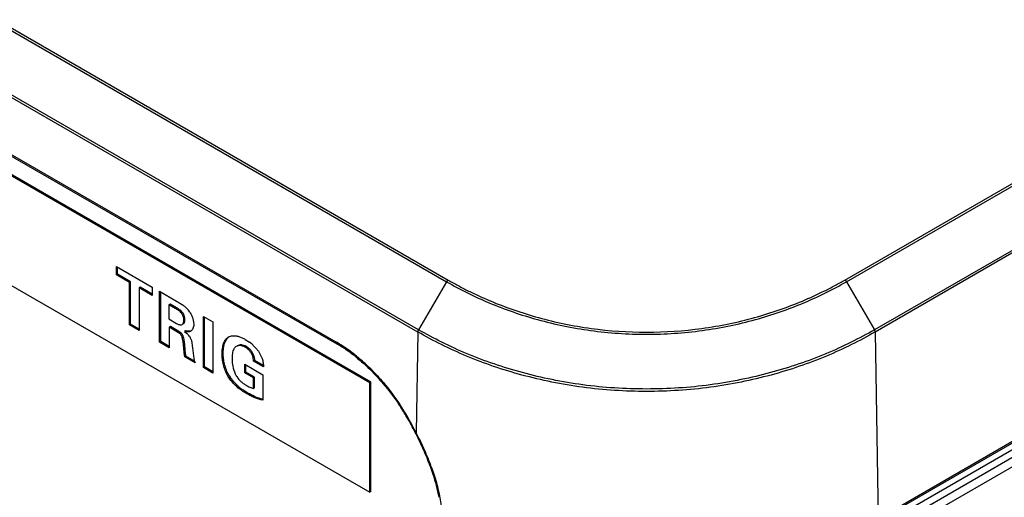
# Model space of a CAD drawing. Header units: inches. Extents: x 0 to 34, y 0 to 22.
# Tile 121 of 125: x 26.553 to 27.455, y 14.862 to 15.3. Entities that reach past the tile are written whole.
import ezdxf

# ---------------------------------------------------------------- set-up
doc = ezdxf.new("R2010")
doc.units = ezdxf.units.IN
doc.header["$LTSCALE"] = 1.87
doc.header["$MEASUREMENT"] = 0
doc.layers.get('0').update_dxf_attribs({"linetype": 'CONTINUOUS'})

msp = doc.modelspace()

# ---------------------------------------------------------------- linework, layer by layer
at = {"color": 7, "linetype": 'CONTINUOUS'}
for p, q in [((22.06541, 17.87639), (26.94444, 15.0593)), ((22.06688, 17.87795), (26.94592, 15.06085)), ((26.9187, 15.01523), (22.03967, 17.83232)), ((26.91807, 15.01316), (22.03903, 17.83025)), ((22.1125, 17.73551), (26.84305, 15.00415)), ((22.11328, 17.73374), (26.84382, 15.00238)), ((27.30925, 15.06085), (30.86247, 17.11243)), ((27.31072, 15.0593), (30.86394, 17.11088)), ((30.88968, 17.06681), (27.33647, 15.01523)), ((30.89031, 17.06474), (27.3371, 15.01316)), ((30.89288, 16.89327), (27.33967, 14.84169)), ((30.89211, 16.8915), (27.33889, 14.83992)), ((30.88329, 16.88028), (27.33008, 14.8287)), ((30.88935, 16.87654), (27.33613, 14.82496)), ((30.89293, 16.87019), (27.33972, 14.81861)), ((26.87402, 14.96663), (23.61325, 16.84936)), ((26.87508, 14.96724), (23.61431, 16.84997)), ((23.61325, 16.749), (26.87402, 14.86627)), ((26.642, 15.07332), (26.6748, 15.05438)), ((26.642, 15.06556), (26.642, 15.07332)), ((26.64306, 15.06618), (26.64306, 15.07271)), ((26.64306, 15.06618), (26.642, 15.06556)), ((26.65403, 15.05862), (26.642, 15.06556)), ((26.65509, 15.05923), (26.64306, 15.06618)), ((26.65509, 15.05923), (26.65403, 15.05862)), ((26.65403, 15.01965), (26.65403, 15.05862)), ((26.65509, 15.02026), (26.65509, 15.05923)), ((26.66382, 15.05419), (26.66276, 15.05357)), ((26.6748, 15.04663), (26.66276, 15.05357)), ((26.66276, 15.05357), (26.66276, 15.0146)), ((26.6748, 15.04785), (26.66382, 15.05419)), ((26.6748, 15.05438), (26.6748, 15.04663)), ((26.94444, 15.0593), (26.9187, 15.01523)), ((27.31072, 15.0593), (27.33647, 15.01523)), ((26.68157, 15.05047), (26.69707, 15.04152)), ((26.68157, 15.00374), (26.68157, 15.05047)), ((26.68263, 15.00436), (26.68263, 15.04986)), ((26.69119, 15.03877), (26.69013, 15.03816)), ((26.69596, 15.0348), (26.69013, 15.03816)), ((26.69013, 15.03816), (26.69013, 15.0251)), ((26.69702, 15.03541), (26.69119, 15.03877)), ((26.69702, 15.03541), (26.69596, 15.0348)), ((26.70272, 15.03101), (26.70166, 15.0304)), ((26.72171, 15.02742), (26.73038, 15.02241)), ((26.72171, 14.98057), (26.72171, 15.02742)), ((26.72277, 14.98118), (26.72277, 15.02681)), ((26.65509, 15.02026), (26.65403, 15.01965)), ((26.66276, 15.0146), (26.65403, 15.01965)), ((26.66276, 15.01583), (26.65509, 15.02026)), ((26.69013, 15.0251), (26.69713, 15.02106)), ((26.69147, 15.01812), (26.69041, 15.01751)), ((26.69803, 15.01311), (26.69041, 15.01751)), ((26.69041, 15.01751), (26.69041, 14.99864)), ((26.69909, 15.01372), (26.69147, 15.01812)), ((26.70155, 15.01981), (26.70214, 15.02005)), ((26.70485, 15.02455), (26.70379, 15.02394)), ((26.70471, 15.02312), (26.70481, 15.02379)), ((26.73038, 15.02241), (26.73038, 14.97556)), ((26.69909, 15.01372), (26.69803, 15.01311)), ((26.70144, 15.01204), (26.69909, 15.01372)), ((26.70346, 15.00855), (26.7024, 15.00794)), ((26.70547, 15.01431), (26.70441, 15.0137)), ((26.70441, 15.0137), (26.70661, 15.01187)), ((26.70738, 15.01393), (26.70547, 15.01431)), ((26.91807, 15.01316), (26.91668, 14.92072)), ((27.3371, 15.01316), (27.33967, 14.84169)), ((26.68263, 15.00436), (26.68157, 15.00374)), ((26.69041, 14.99864), (26.68157, 15.00374)), ((26.69041, 14.99986), (26.68263, 15.00436)), ((26.71168, 14.99877), (26.71291, 14.98901)), ((26.76089, 14.99988), (26.75983, 14.99927)), ((26.76006, 15.00644), (26.76388, 15.0039)), ((26.7695, 14.99874), (26.77208, 14.99547)), ((26.84359, 15.00255), (26.84382, 15.00238)), ((26.70564, 14.99107), (26.70458, 14.99046)), ((26.71415, 14.98493), (26.70458, 14.99046)), ((26.71354, 14.98651), (26.70564, 14.99107)), ((26.7399, 14.9939), (26.73884, 14.99329)), ((26.76766, 14.99235), (26.7666, 14.99174)), ((26.77208, 14.99547), (26.77382, 14.99261)), ((26.77382, 14.99261), (26.77546, 14.98886)), ((26.72277, 14.98118), (26.72171, 14.98057)), ((26.73038, 14.97556), (26.72171, 14.98057)), ((26.73038, 14.97679), (26.72277, 14.98118)), ((26.75966, 14.98354), (26.77617, 14.974)), ((26.75966, 14.97578), (26.75966, 14.98354)), ((26.76072, 14.97639), (26.76072, 14.98293)), ((26.76878, 14.98699), (26.76772, 14.98638)), ((26.77674, 14.98117), (26.76772, 14.98638)), ((26.77669, 14.98243), (26.76878, 14.98699)), ((26.74528, 14.97335), (26.74422, 14.97274)), ((26.74957, 14.96746), (26.7462, 14.97186)), ((26.76072, 14.97639), (26.75966, 14.97578)), ((26.7675, 14.97126), (26.75966, 14.97578)), ((26.76856, 14.97187), (26.76072, 14.97639)), ((26.76856, 14.97187), (26.7675, 14.97126)), ((26.76856, 14.96204), (26.76856, 14.97187)), ((26.77617, 14.974), (26.77617, 14.95067)), ((26.75382, 14.96327), (26.74957, 14.96746)), ((26.7675, 14.96143), (26.7675, 14.97126)), ((26.87508, 14.96724), (26.87402, 14.96663)), ((26.87402, 14.86627), (26.87402, 14.96663)), ((26.87508, 14.86688), (26.87508, 14.96724)), ((26.76246, 14.95723), (26.75792, 14.96008)), ((26.76246, 14.95723), (26.7614, 14.95662)), ((26.76856, 14.96204), (26.7675, 14.96143)), ((26.77617, 14.9515), (26.77426, 14.95196)), ((26.91545, 14.92308), (26.91481, 14.92279)), ((26.91668, 14.92072), (26.91602, 14.92047)), ((26.87508, 14.86688), (26.87402, 14.86627))]:
    msp.add_line(p, q, dxfattribs=at)
for centre, radius, start, end in [((26.69165, 15.02002), 0.02096, 32.48921, 39.0517), ((26.69747, 15.02454), 0.00738, 354.18906, 0.07042), ((26.69338, 14.99842), 0.01887, 41.10474, 45.47215), ((26.69417, 14.99907), 0.01784, 34.60153, 41.1743), ((26.73971, 14.97183), 0.04016, 46.89958, 53.00049), ((26.7412, 14.97343), 0.03797, 41.80838, 46.89222), ((26.7762, 14.88851), 0.13357, 55.45278, 59.97088), ((26.77832, 14.88906), 0.13089, 55.46267, 59.97156), ((26.76785, 14.87607), 0.14855, 52.8459, 55.5183), ((26.76844, 14.87446), 0.14852, 51.09622, 55.51357), ((26.75955, 14.8651), 0.16231, 48.94446, 52.85146), ((26.75053, 14.85453), 0.17621, 46.83263, 48.99025), ((26.74107, 14.84448), 0.19, 42.50894, 46.82683), ((26.77482, 14.99063), 0.03423, 210.3164, 213.25595), ((26.77115, 14.98472), 0.02256, 205.99219, 208.82782), ((26.78517, 14.99945), 0.04788, 229.08658, 235.30776), ((26.71395, 14.82105), 0.22518, 30.92089, 33.77188), ((26.70803, 14.81752), 0.23273, 26.92347, 33.73332), ((26.71225, 14.81997), 0.22719, 26.91803, 30.93316), ((26.69978, 14.80824), 0.24368, 27.43766, 28.0509), ((26.71256, 14.81469), 0.23002, 27.45105, 28.06464), ((26.68323, 14.79964), 0.26232, 26.86032, 27.43801), ((26.67892, 14.79633), 0.26834, 27.04027, 27.6185), ((26.68337, 14.79971), 0.26217, 25.65399, 26.86067), ((26.67928, 14.79651), 0.26794, 25.83456, 27.04072), ((26.68489, 14.80044), 0.26048, 25.02292, 25.65411), ((26.68106, 14.79737), 0.26596, 25.20299, 25.83459), ((26.68844, 14.80209), 0.25656, 23.69299, 25.02492), ((26.68492, 14.79918), 0.2617, 23.87137, 25.20511), ((26.70226, 14.80808), 0.24151, 19.84636, 23.70955), ((26.69933, 14.80548), 0.24597, 20.01479, 23.88816)]:
    msp.add_arc(centre, radius, start, end, dxfattribs=at)
for points, knots in [([(26.94441, 15.05928), (26.95701, 15.05197), (26.98417, 15.03861), (27.02052, 15.02607), (27.05178, 15.01851), (27.08496, 15.01283), (27.12758, 15.00994), (27.1702, 15.01283), (27.20339, 15.01851), (27.22719, 15.02427), (27.24992, 15.03134), (27.27812, 15.04211), (27.29816, 15.05196), (27.31075, 15.05928)], [0, 0, 0, 0, 0.114128, 0.23641, 0.300394, 0.365963, 0.499959, 0.633976, 0.699559, 0.763553, 0.825709, 0.885897, 1, 1, 1, 1]), ([(26.94593, 15.06086), (26.94579, 15.06077), (26.94519, 15.06035), (26.94471, 15.05976), (26.94443, 15.05927)], [0, 0, 0, 0, 0.228756, 1, 1, 1, 1]), ([(26.94592, 15.06085), (26.94895, 15.05909), (26.95514, 15.05561), (26.96469, 15.05068), (26.97457, 15.04599), (26.9883, 15.03998), (27.00625, 15.03312), (27.02879, 15.02609), (27.05239, 15.02038), (27.0853, 15.01473), (27.12758, 15.01186), (27.16986, 15.01473), (27.20277, 15.02038), (27.22639, 15.02609), (27.24892, 15.03312), (27.27028, 15.04127), (27.28718, 15.04899), (27.30003, 15.05561), (27.30621, 15.05909), (27.30925, 15.06085)], [0, 0, 0, 0, 0.027737, 0.056016, 0.084831, 0.114159, 0.174335, 0.236476, 0.300448, 0.366006, 0.499989, 0.633993, 0.699565, 0.763547, 0.82569, 0.885865, 0.94399, 0.972273, 1, 1, 1, 1]), ([(27.30924, 15.06086), (27.30938, 15.06078), (27.30998, 15.06036), (27.31044, 15.05978), (27.31072, 15.0593)], [0, 0, 0, 0, 0.229171, 1, 1, 1, 1]), ([(26.70166, 15.0304), (26.70128, 15.03093), (26.70042, 15.03189), (26.69894, 15.03302), (26.69744, 15.03395), (26.69644, 15.03452), (26.69596, 15.0348)], [0, 0, 0, 0, 0.270449, 0.52663, 0.768795, 1, 1, 1, 1]), ([(26.70272, 15.03101), (26.70234, 15.03154), (26.70148, 15.0325), (26.7, 15.03363), (26.6985, 15.03456), (26.6975, 15.03513), (26.69702, 15.03541)], [0, 0, 0, 0, 0.270449, 0.52663, 0.768795, 1, 1, 1, 1]), ([(26.69707, 15.04152), (26.69809, 15.04095), (26.70017, 15.03976), (26.70217, 15.03844), (26.70316, 15.03771)], [0, 0, 0, 0, 0.486293, 1, 1, 1, 1]), ([(26.70316, 15.03771), (26.70402, 15.03706), (26.70572, 15.03568), (26.70723, 15.03409), (26.70793, 15.03323)], [0, 0, 0, 0, 0.492664, 1, 1, 1, 1]), ([(26.70379, 15.02394), (26.70379, 15.02445), (26.7037, 15.02584), (26.70307, 15.02807), (26.70222, 15.02967), (26.70166, 15.0304)], [0, 0, 0, 0, 0.223499, 0.601905, 1, 1, 1, 1]), ([(26.70485, 15.02455), (26.70485, 15.02506), (26.70477, 15.02645), (26.70413, 15.02869), (26.70328, 15.03028), (26.70272, 15.03101)], [0, 0, 0, 0, 0.223499, 0.601905, 1, 1, 1, 1]), ([(26.70933, 15.03128), (26.70988, 15.03042), (26.71085, 15.02861), (26.71195, 15.02579), (26.71266, 15.02299), (26.71286, 15.02113), (26.71286, 15.02025)], [0, 0, 0, 0, 0.261761, 0.523964, 0.774047, 1, 1, 1, 1]), ([(26.69713, 15.02106), (26.69751, 15.02084), (26.69827, 15.02043), (26.69941, 15.01994), (26.70051, 15.01965), (26.70124, 15.0197), (26.70155, 15.01981)], [0, 0, 0, 0, 0.280862, 0.550168, 0.791205, 1, 1, 1, 1]), ([(26.70214, 15.02005), (26.70242, 15.0202), (26.70292, 15.02066), (26.70342, 15.02159), (26.70373, 15.02271), (26.70379, 15.02352), (26.70379, 15.02394)], [0, 0, 0, 0, 0.214517, 0.45093, 0.713885, 1, 1, 1, 1]), ([(26.70321, 15.02066), (26.7034, 15.02077), (26.70376, 15.02106), (26.70419, 15.02164), (26.70451, 15.02234), (26.70465, 15.02285), (26.70471, 15.02312)], [0, 0, 0, 0, 0.224926, 0.463792, 0.721893, 1, 1, 1, 1]), ([(26.71286, 15.02025), (26.71286, 15.01955), (26.71274, 15.01821), (26.71218, 15.01635), (26.71128, 15.01482), (26.71042, 15.01407), (26.70995, 15.0138)], [0, 0, 0, 0, 0.28461, 0.545568, 0.782366, 1, 1, 1, 1]), ([(26.70106, 15.01069), (26.70085, 15.01095), (26.69996, 15.0119), (26.69886, 15.01263), (26.69803, 15.01311)], [0, 0, 0, 0, 0.262988, 1, 1, 1, 1]), ([(26.7024, 15.00794), (26.70227, 15.00844), (26.70201, 15.00917), (26.70153, 15.01007), (26.70122, 15.01049), (26.70106, 15.01069)], [0, 0, 0, 0, 0.497933, 0.751375, 1, 1, 1, 1]), ([(26.70346, 15.00855), (26.70337, 15.00888), (26.70316, 15.00954), (26.70273, 15.01047), (26.70215, 15.01132), (26.70168, 15.01181), (26.70144, 15.01204)], [0, 0, 0, 0, 0.24813, 0.503772, 0.754577, 1, 1, 1, 1]), ([(26.70458, 14.99046), (26.70437, 14.99191), (26.70405, 14.99479), (26.70375, 14.99914), (26.70333, 15.00354), (26.70278, 15.00647), (26.7024, 15.00794)], [0, 0, 0, 0, 0.248489, 0.493774, 0.741808, 1, 1, 1, 1]), ([(26.70564, 14.99107), (26.70543, 14.99252), (26.70511, 14.99541), (26.70481, 14.99976), (26.70439, 15.00415), (26.70384, 15.00708), (26.70346, 15.00855)], [0, 0, 0, 0, 0.248489, 0.493774, 0.741808, 1, 1, 1, 1]), ([(26.70995, 15.0138), (26.70977, 15.01369), (26.70937, 15.0135), (26.70851, 15.01326), (26.70734, 15.01319), (26.70589, 15.01336), (26.70491, 15.01357), (26.70441, 15.0137)], [0, 0, 0, 0, 0.114324, 0.229791, 0.471048, 0.72966, 1, 1, 1, 1]), ([(26.71045, 15.01414), (26.71022, 15.01405), (26.70922, 15.01378), (26.70816, 15.01382), (26.70738, 15.01393)], [0, 0, 0, 0, 0.237439, 1, 1, 1, 1]), ([(26.70885, 15.00921), (26.7094, 15.0084), (26.71034, 15.00674), (26.7111, 15.00405), (26.71144, 15.00139), (26.71159, 14.99963), (26.71168, 14.99877)], [0, 0, 0, 0, 0.266229, 0.517622, 0.761947, 1, 1, 1, 1]), ([(26.73884, 14.99329), (26.73884, 14.99492), (26.73905, 14.99807), (26.73991, 15.00185), (26.74102, 15.0045), (26.74203, 15.00621), (26.74326, 15.00763), (26.74424, 15.00837), (26.74476, 15.00867)], [0, 0, 0, 0, 0.285196, 0.550191, 0.672407, 0.787246, 0.895635, 1, 1, 1, 1]), ([(26.7399, 14.9939), (26.7399, 14.9954), (26.74004, 14.99761), (26.74053, 15.00048), (26.74147, 15.00413), (26.74297, 15.00709), (26.74482, 15.00859)], [0, 0, 0, 0, 0.283043, 0.418737, 0.548908, 1, 1, 1, 1]), ([(26.74476, 15.00867), (26.74532, 15.009), (26.74657, 15.00951), (26.74789, 15.00972), (26.74857, 15.00976)], [0, 0, 0, 0, 0.488726, 1, 1, 1, 1]), ([(26.74857, 15.00976), (26.74947, 15.00983), (26.75137, 15.00973), (26.75424, 15.00908), (26.75718, 15.00798), (26.7591, 15.00699), (26.76006, 15.00644)], [0, 0, 0, 0, 0.22406, 0.467213, 0.727303, 1, 1, 1, 1]), ([(26.91807, 15.01316), (26.91807, 15.01332), (26.91815, 15.01405), (26.91842, 15.01474), (26.9187, 15.01523)], [0, 0, 0, 0, 0.229933, 1, 1, 1, 1]), ([(27.3371, 15.01319), (27.33001, 15.00912), (27.31533, 15.00124), (27.29216, 14.99068), (27.26751, 14.98133), (27.24147, 14.97338), (27.21421, 14.96694), (27.18595, 14.96216), (27.15695, 14.9593), (27.11787, 14.95808), (27.07889, 14.96052), (27.04096, 14.96694), (27.0137, 14.97338), (26.98766, 14.98132), (26.96301, 14.99068), (26.93984, 15.00124), (26.92516, 15.00912), (26.91807, 15.0132)], [0, 0, 0, 0, 0.05599, 0.114119, 0.174328, 0.236521, 0.300537, 0.366092, 0.432764, 0.500027, 0.633893, 0.69945, 0.763466, 0.825658, 0.885866, 0.943999, 1, 1, 1, 1]), ([(27.33647, 15.01526), (27.3294, 15.0112), (27.31476, 15.00335), (27.29166, 14.99282), (27.26708, 14.98349), (27.24112, 14.97556), (27.21395, 14.96914), (27.18578, 14.96437), (27.15687, 14.96152), (27.1179, 14.9603), (27.07904, 14.96274), (27.04122, 14.96914), (27.01405, 14.97556), (26.98808, 14.98349), (26.96351, 14.99282), (26.94041, 15.00335), (26.92577, 15.01121), (26.9187, 15.01527)], [0, 0, 0, 0, 0.05599, 0.114119, 0.174327, 0.236519, 0.300534, 0.36609, 0.432763, 0.500027, 0.633896, 0.699452, 0.763467, 0.825658, 0.885866, 0.943998, 1, 1, 1, 1]), ([(27.3371, 15.01316), (27.3371, 15.01333), (27.33702, 15.01406), (27.33674, 15.01476), (27.33645, 15.01525)], [0, 0, 0, 0, 0.229951, 1, 1, 1, 1]), ([(26.75169, 14.99984), (26.75128, 14.9996), (26.75049, 14.999), (26.7499, 14.99822), (26.74965, 14.9978)], [0, 0, 0, 0, 0.493593, 1, 1, 1, 1]), ([(26.75983, 14.99927), (26.75914, 14.99967), (26.75773, 15.00031), (26.75554, 15.00074), (26.75348, 15.00062), (26.75224, 15.00015), (26.75169, 14.99984)], [0, 0, 0, 0, 0.282684, 0.540352, 0.77734, 1, 1, 1, 1]), ([(26.76089, 14.99988), (26.7602, 15.00028), (26.75879, 15.00092), (26.7566, 15.00135), (26.75454, 15.00123), (26.7533, 15.00077), (26.75275, 15.00045)], [0, 0, 0, 0, 0.282684, 0.540352, 0.77734, 1, 1, 1, 1]), ([(26.7666, 14.99174), (26.76626, 14.99258), (26.76541, 14.99418), (26.76375, 14.99626), (26.76187, 14.99796), (26.76051, 14.99888), (26.75983, 14.99927)], [0, 0, 0, 0, 0.264131, 0.524268, 0.771797, 1, 1, 1, 1]), ([(26.76766, 14.99235), (26.76732, 14.99319), (26.76647, 14.99479), (26.76481, 14.99688), (26.76293, 14.99857), (26.76157, 14.99949), (26.76089, 14.99988)], [0, 0, 0, 0, 0.264131, 0.524268, 0.771797, 1, 1, 1, 1]), ([(26.84305, 15.00415), (26.84304, 15.00399), (26.84307, 15.00342), (26.84329, 15.00283), (26.84359, 15.00255)], [0, 0, 0, 0, 0.288651, 1, 1, 1, 1]), ([(26.74422, 14.97274), (26.74325, 14.97439), (26.74159, 14.9778), (26.73993, 14.98308), (26.73903, 14.98826), (26.73884, 14.99165), (26.73884, 14.99329)], [0, 0, 0, 0, 0.267679, 0.526037, 0.771088, 1, 1, 1, 1]), ([(26.74528, 14.97335), (26.74431, 14.975), (26.74266, 14.97841), (26.74099, 14.98369), (26.74009, 14.98887), (26.7399, 14.99227), (26.7399, 14.9939)], [0, 0, 0, 0, 0.267679, 0.526037, 0.771088, 1, 1, 1, 1]), ([(26.74965, 14.9978), (26.74929, 14.99718), (26.74872, 14.99577), (26.74826, 14.99344), (26.74805, 14.99092), (26.74802, 14.98919), (26.74802, 14.98832)], [0, 0, 0, 0, 0.221413, 0.466124, 0.728983, 1, 1, 1, 1]), ([(26.76772, 14.98638), (26.76768, 14.98726), (26.76749, 14.98909), (26.76697, 14.99086), (26.7666, 14.99174)], [0, 0, 0, 0, 0.48111, 1, 1, 1, 1]), ([(26.76878, 14.98699), (26.76874, 14.98787), (26.76855, 14.9897), (26.76803, 14.99148), (26.76766, 14.99235)], [0, 0, 0, 0, 0.48111, 1, 1, 1, 1]), ([(26.86171, 14.99004), (26.86339, 14.98868), (26.8702, 14.98297), (26.87655, 14.97673), (26.8811, 14.97178)], [0, 0, 0, 0, 0.243348, 1, 1, 1, 1]), ([(26.71291, 14.98901), (26.71298, 14.98868), (26.71311, 14.988), (26.71338, 14.98697), (26.71373, 14.98595), (26.714, 14.98527), (26.71415, 14.98493)], [0, 0, 0, 0, 0.240395, 0.48702, 0.741229, 1, 1, 1, 1]), ([(26.74802, 14.98832), (26.74802, 14.98613), (26.74842, 14.9815), (26.7498, 14.97702), (26.75087, 14.97484)], [0, 0, 0, 0, 0.473538, 1, 1, 1, 1]), ([(26.77546, 14.98886), (26.7759, 14.98758), (26.7765, 14.98503), (26.77671, 14.98243), (26.77674, 14.98117)], [0, 0, 0, 0, 0.518588, 1, 1, 1, 1]), ([(26.7614, 14.95662), (26.75985, 14.95752), (26.75667, 14.95947), (26.75209, 14.96307), (26.74777, 14.96746), (26.74529, 14.9709), (26.74422, 14.97274)], [0, 0, 0, 0, 0.225767, 0.469655, 0.730946, 1, 1, 1, 1]), ([(26.75138, 14.97384), (26.75196, 14.97278), (26.75322, 14.97074), (26.75559, 14.96814), (26.75817, 14.96603), (26.75999, 14.96486), (26.76089, 14.96434)], [0, 0, 0, 0, 0.267219, 0.524987, 0.770712, 1, 1, 1, 1]), ([(26.8811, 14.97178), (26.8829, 14.96982), (26.89007, 14.9617), (26.89659, 14.95301), (26.90113, 14.94622)], [0, 0, 0, 0, 0.245734, 1, 1, 1, 1]), ([(26.88114, 14.97286), (26.88298, 14.97086), (26.89029, 14.96257), (26.89694, 14.9537), (26.90158, 14.94677)], [0, 0, 0, 0, 0.245747, 1, 1, 1, 1]), ([(26.76089, 14.96434), (26.76198, 14.96371), (26.76409, 14.96254), (26.76637, 14.9617), (26.7675, 14.96143)], [0, 0, 0, 0, 0.520423, 1, 1, 1, 1]), ([(26.77617, 14.95067), (26.77558, 14.95079), (26.77437, 14.95103), (26.77256, 14.95151), (26.77073, 14.95211), (26.76823, 14.95309), (26.76509, 14.95456), (26.76263, 14.95591), (26.7614, 14.95662)], [0, 0, 0, 0, 0.11368, 0.230399, 0.350971, 0.475184, 0.732988, 1, 1, 1, 1]), ([(26.77426, 14.95196), (26.77225, 14.95251), (26.76821, 14.95408), (26.7644, 14.95612), (26.76246, 14.95723)], [0, 0, 0, 0, 0.482113, 1, 1, 1, 1]), ([(26.92942, 14.89007), (26.93028, 14.88769), (26.93345, 14.87837), (26.93594, 14.86881), (26.93722, 14.8616)], [0, 0, 0, 0, 0.256442, 1, 1, 1, 1]), ([(26.93045, 14.88966), (26.93105, 14.88799), (26.93337, 14.88137), (26.93535, 14.87464), (26.93659, 14.86956)], [0, 0, 0, 0, 0.25401, 1, 1, 1, 1]), ([(26.93659, 14.86956), (26.93698, 14.86794), (26.93843, 14.86158), (26.93946, 14.85513), (26.93997, 14.85031)], [0, 0, 0, 0, 0.255772, 1, 1, 1, 1])]:
    msp.add_open_spline(points, degree=3, knots=knots, dxfattribs=at)

doc.saveas('drawing.dxf')
